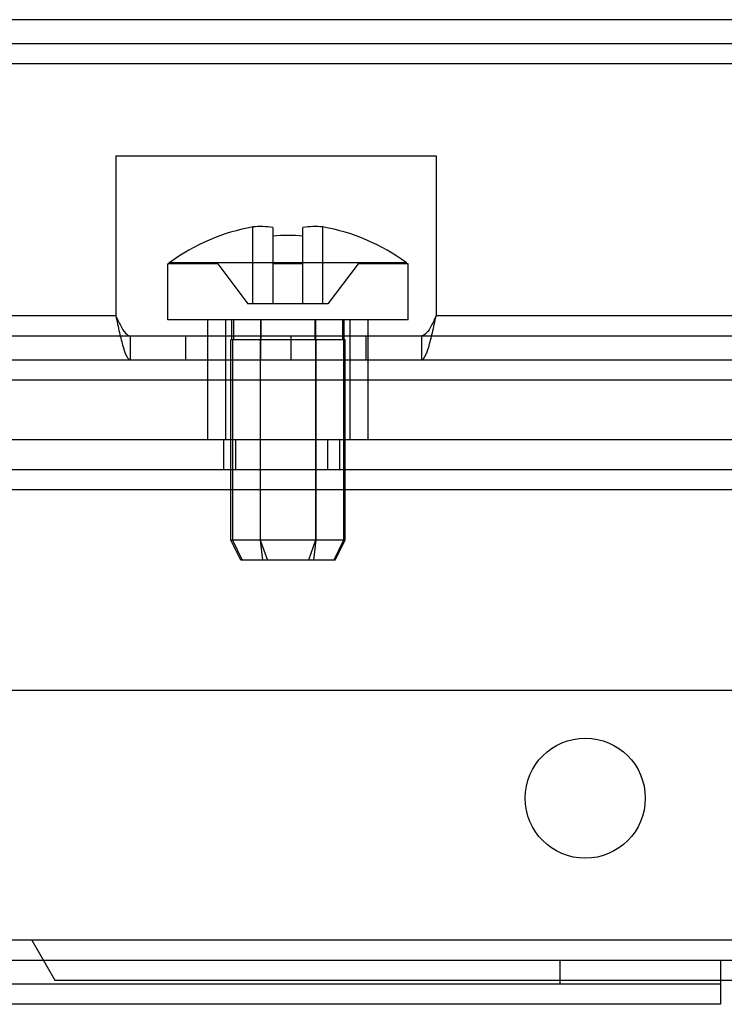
# Model space of a CAD drawing. Header units: millimetres. Extents: x 81 to 687, y 236 to 852.
# Tile 49 of 52: x 544 to 579, y 800 to 850. Entities that reach past the tile are written whole.
import ezdxf

# ---------------------------------------------------------------- set-up
doc = ezdxf.new("R2010")
doc.units = ezdxf.units.MM
doc.header["$LTSCALE"] = 70.538372
doc.layers.get('0').update_dxf_attribs({"linetype": 'CONTINUOUS'})

msp = doc.modelspace()

# ---------------------------------------------------------------- linework, layer by layer
at = {"color": 7, "linetype": 'Continuous'}
for p, q in [((676.693, 849.688), (91.093, 849.688)), ((676.693, 848.488), (91.093, 848.488)), ((676.693, 847.488), (91.093, 847.488)), ((548.693, 842.888), (548.693, 834.888)), ((548.693, 842.888), (564.693, 842.888)), ((564.693, 842.888), (564.693, 834.888)), ((555.543, 835.488), (555.543, 839.333)), ((556.543, 839.308), (556.543, 835.488)), ((558.043, 835.488), (558.043, 839.308)), ((559.043, 835.488), (559.043, 839.333)), ((551.293, 834.688), (551.293, 837.488)), ((553.793, 837.488), (551.293, 837.488)), ((551.377, 837.538), (551.377, 837.582)), ((563.209, 837.538), (551.377, 837.538)), ((551.377, 837.488), (551.377, 837.532)), ((553.793, 837.488), (555.293, 835.488)), ((558.043, 837.488), (556.543, 837.488)), ((560.793, 837.488), (559.293, 835.488)), ((563.293, 837.488), (560.793, 837.488)), ((563.209, 837.538), (563.209, 837.582)), ((563.209, 837.488), (563.209, 837.532)), ((563.293, 834.688), (563.293, 837.488)), ((559.293, 835.488), (555.293, 835.488)), ((548.693, 834.888), (219.093, 834.888)), ((563.293, 834.688), (551.293, 834.688)), ((553.293, 828.688), (553.293, 834.688)), ((554.193, 828.688), (554.193, 834.688)), ((554.488, 833.688), (554.488, 834.688)), ((554.567, 834.688), (554.567, 833.688)), ((555.914, 834.688), (555.914, 833.688)), ((555.946, 834.688), (555.946, 833.688)), ((558.64, 834.688), (558.64, 833.688)), ((558.672, 834.688), (558.672, 833.688)), ((560.019, 834.688), (560.019, 833.688)), ((560.098, 833.688), (560.098, 834.688)), ((560.393, 828.688), (560.393, 834.688)), ((561.293, 828.688), (561.293, 834.688)), ((644.693, 834.888), (564.693, 834.888)), ((123.093, 833.888), (644.693, 833.888)), ((549.43, 832.688), (549.43, 833.888)), ((552.179, 833.888), (552.179, 832.688)), ((554.438, 823.688), (554.438, 833.688)), ((560.148, 833.688), (554.438, 833.688)), ((554.519, 833.688), (554.519, 823.688)), ((555.903, 833.688), (555.903, 823.688)), ((555.909, 833.688), (555.909, 823.688)), ((555.943, 832.688), (555.943, 833.888)), ((557.443, 833.888), (557.443, 832.688)), ((558.677, 833.688), (558.677, 823.688)), ((558.684, 833.688), (558.684, 823.688)), ((560.067, 833.688), (560.067, 823.688)), ((560.148, 823.688), (560.148, 833.688)), ((561.208, 832.688), (561.208, 833.888)), ((563.957, 833.888), (563.957, 832.688)), ((123.093, 832.688), (644.693, 832.688)), ((119.155, 831.688), (648.632, 831.688)), ((678.143, 828.688), (89.643, 828.688)), ((554.093, 827.188), (554.093, 828.688)), ((554.693, 827.188), (554.693, 828.688)), ((559.293, 827.188), (559.293, 828.688)), ((559.893, 827.188), (559.893, 828.688)), ((678.143, 827.188), (89.643, 827.188)), ((678.143, 826.188), (89.643, 826.188)), ((560.148, 823.688), (554.438, 823.688)), ((554.938, 822.688), (554.438, 823.688)), ((554.519, 823.688), (554.998, 822.688)), ((555.903, 823.688), (556.017, 822.688)), ((555.909, 823.688), (556.274, 822.688)), ((558.677, 823.688), (558.313, 822.688)), ((558.684, 823.688), (558.569, 822.688)), ((560.067, 823.688), (559.589, 822.688)), ((559.648, 822.688), (560.148, 823.688)), ((559.648, 822.688), (554.938, 822.688)), ((92.643, 816.188), (675.143, 816.188)), ((583.893, 803.688), (183.893, 803.688)), ((544.493, 803.688), (545.648, 801.688)), ((169.393, 802.688), (598.393, 802.688)), ((570.893, 801.488), (570.893, 802.688)), ((578.893, 802.688), (578.893, 800.488)), ((578.893, 801.488), (188.893, 801.488)), ((545.648, 801.688), (581.893, 801.688)), ((578.893, 800.488), (188.893, 800.488))]:
    msp.add_line(p, q, dxfattribs=at)
msp.add_circle((572.143, 810.788), 3, dxfattribs=at)
for centre, radius, start, end in [((557.293, 829.538), 9.95, 100.1299, 126.4833), ((555.918, 834.434), 4.914, 82.6936, 94.3774), ((557.293, 829.538), 9.367, 85.4078, 94.5922), ((558.668, 834.434), 4.914, 85.6226, 97.3064), ((557.293, 829.538), 9.95, 53.5167, 79.8701)]:
    msp.add_arc(centre, radius, start, end, dxfattribs=at)
for points, knots in [([(548.693, 834.888), (548.752, 834.61), (548.86, 834.096), (549.038, 833.398), (549.174, 832.954), (549.346, 832.688), (549.43, 832.688)], [0, 0, 0, 0, 0.361542, 0.674542, 0.893413, 1, 1, 1, 1]), ([(548.693, 834.888), (548.772, 834.72), (548.917, 834.418), (549.121, 834.053), (549.336, 833.888), (549.43, 833.888)], [0, 0, 0, 0, 0.436045, 0.78129, 1, 1, 1, 1]), ([(563.957, 832.688), (564.038, 832.688), (564.209, 832.946), (564.345, 833.386), (564.525, 834.086), (564.633, 834.605), (564.693, 834.888)], [0, 0, 0, 0, 0.103801, 0.318964, 0.632167, 1, 1, 1, 1]), ([(564.693, 834.888), (564.615, 834.721), (564.469, 834.419), (564.266, 834.053), (564.049, 833.888), (563.957, 833.888)], [0, 0, 0, 0, 0.433735, 0.782838, 1, 1, 1, 1])]:
    msp.add_open_spline(points, degree=3, knots=knots, dxfattribs=at)

doc.saveas('drawing.dxf')
